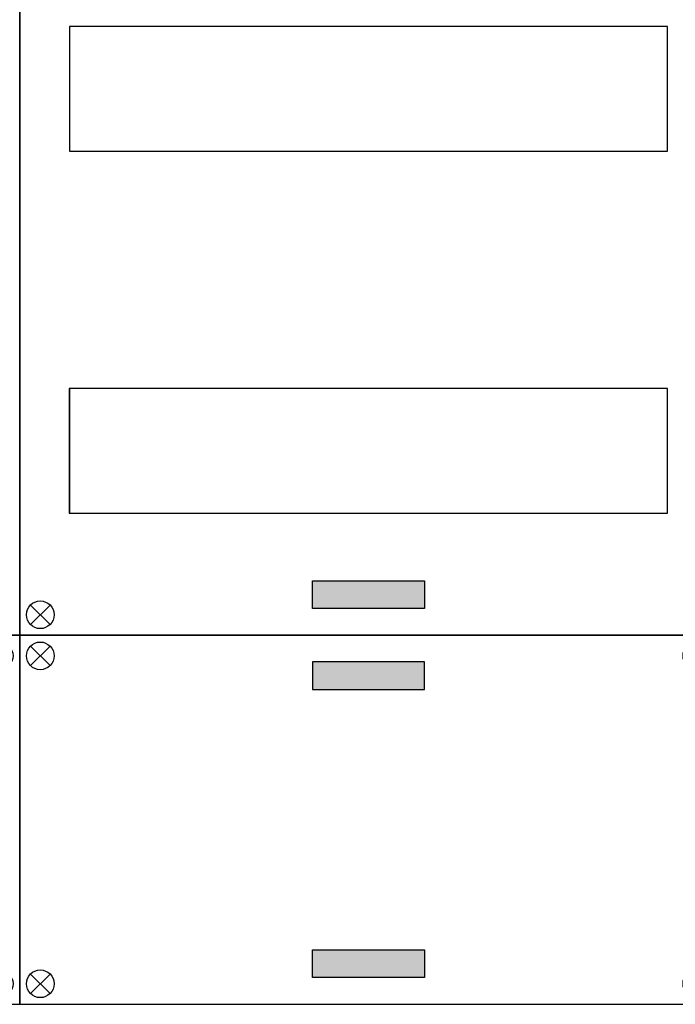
# Model space of a CAD drawing. Header units: millimetres. Extents: x -35665 to 9285, y 16711 to 36239.
# Tile 4 of 22: x -30625 to -28257, y 28028 to 31585. Entities that reach past the tile are written whole.
import ezdxf

# ---------------------------------------------------------------- set-up
doc = ezdxf.new("R2010")
doc.units = ezdxf.units.MM
doc.header["$LTSCALE"] = 100

# ---------------------------------------------------------------- blocks, each defined once
blk = doc.blocks.new('kastblok 3')
blk.add_hatch(color=256).paths.add_polyline_path([(1462.5, -3802.4), (1462.5, -3902.4), (1057.5, -3902.4), (1057.5, -3802.4)])
for points in [[(0, -3998.7), (2520, -3998.7), (2520, 0), (0, 0)], [(2339.6, -1800), (179.6, -1800), (179.6, -2250), (2339.6, -2250)], [(180, -2250), (2340, -2250), (2340, -1800), (180, -1800)], [(2339.2, -3107.3), (179.2, -3107.3), (179.2, -3557.3), (2339.2, -3557.3)], [(180, -3557.3), (2340, -3557.3), (2340, -3107.3), (180, -3107.3)]]:
    blk.add_lwpolyline(points, close=True)
at = {"flags": 128}
blk.add_lwpolyline([(1057.5, -3802.4), (1462.5, -3802.4), (1462.5, -3902.4), (1057.5, -3902.4), (1057.5, -3802.4)], dxfattribs=at)
for points in [[(38.8, -3889.2), (109.5, -3959.9)], [(109.5, -3889.2), (38.8, -3959.9)]]:
    blk.add_lwpolyline(points)
blk.add_circle((74.2, -3924.5), 50)
blk = doc.blocks.new('kastblok 1 leeg')
for points in [[(1462.5, -196.3), (1462.5, -96.3), (1057.5, -96.3), (1057.5, -196.3)], [(1462.5, -1136.6), (1462.5, -1236.6), (1057.5, -1236.6), (1057.5, -1136.6)]]:
    blk.add_hatch(color=256).paths.add_polyline_path(points)
blk.add_lwpolyline([(0, -1332.9), (2520, -1332.9), (2520, 0), (0, 0)], close=True)
for points in [[(38.8, -109.5), (109.5, -38.8)], [(109.5, -109.5), (38.8, -38.8)], [(2481.2, -109.5), (2410.5, -38.8)], [(2410.5, -109.5), (2481.2, -38.8)], [(38.8, -1223.4), (109.5, -1294.1)], [(109.5, -1223.4), (38.8, -1294.1)], [(2481.2, -1223.4), (2410.5, -1294.1)], [(2410.5, -1223.4), (2481.2, -1294.1)]]:
    blk.add_lwpolyline(points)
at = {"flags": 128}
for points in [[(1057.5, -196.3), (1462.5, -196.3), (1462.5, -96.3), (1057.5, -96.3), (1057.5, -196.3)], [(1057.5, -1136.6), (1462.5, -1136.6), (1462.5, -1236.6), (1057.5, -1236.6), (1057.5, -1136.6)]]:
    blk.add_lwpolyline(points, dxfattribs=at)
for centre in [(74.2, -74.2), (2445.8, -74.2), (74.2, -1258.7), (2445.8, -1258.7)]:
    blk.add_circle(centre, 50)

msp = doc.modelspace()

# ---------------------------------------------------------------- block references
for name, p in [('kastblok 3', (-33144.5, 33359.6)), ('kastblok 3', (-30624.5, 33359.6)), ('kastblok 1 leeg', (-33144.5, 29360.9)), ('kastblok 1 leeg', (-30624.5, 29360.9))]:
    msp.add_blockref(name, p)

doc.saveas('drawing.dxf')
